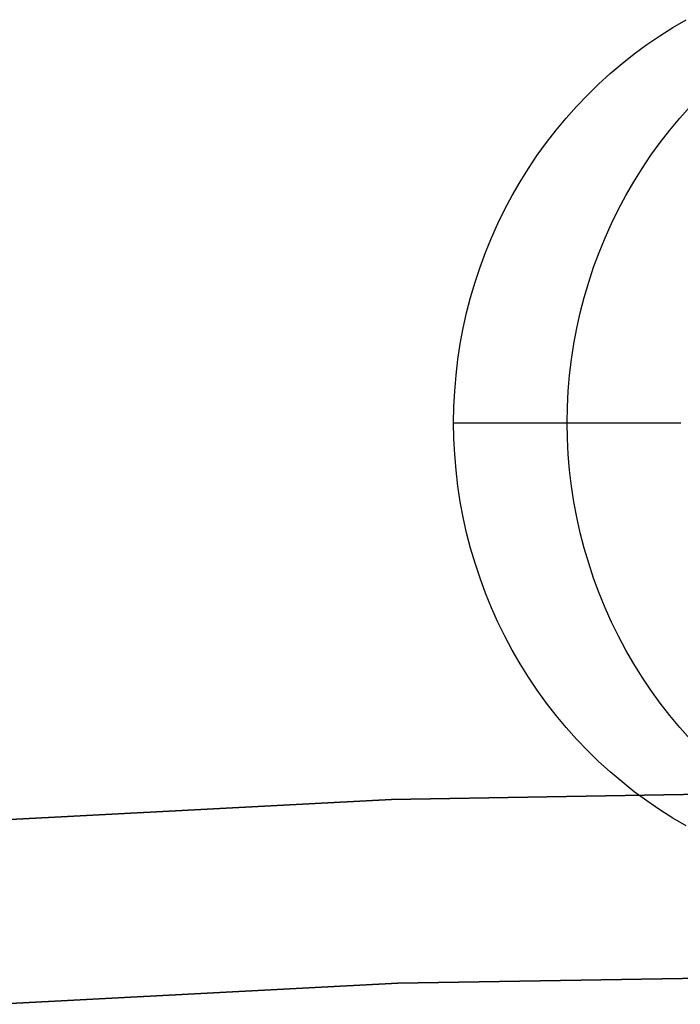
# Model space of a CAD drawing. Header units: millimetres. Extents: x 6038 to 7358, y -8545 to -7225.
# Tile 181 of 256: x 6694.05 to 6697.65, y -7820.82 to -7815.46. Entities that reach past the tile are written whole.
import ezdxf

# ---------------------------------------------------------------- set-up
doc = ezdxf.new("R2010")
doc.units = ezdxf.units.MM

msp = doc.modelspace()

# ---------------------------------------------------------------- linework, layer by layer
at = {"color": 7, "true_color": 0xffffff}
for p, q in [((6697.6054, -7815.5043, 68.674), (6697.6785, -7815.4616, 68.6909)), ((6697.6054, -7815.5043, 68.674), (6697.6785, -7815.4616, 68.6909)), ((6697.5338, -7815.5496, 68.6575), (6697.6054, -7815.5043, 68.674)), ((6697.5338, -7815.5496, 68.6575), (6697.6054, -7815.5043, 68.674)), ((6697.4638, -7815.5974, 68.6413), (6697.5338, -7815.5496, 68.6575)), ((6697.4638, -7815.5974, 68.6413), (6697.5338, -7815.5496, 68.6575)), ((6697.3954, -7815.6476, 68.6255), (6697.4638, -7815.5974, 68.6413)), ((6697.3954, -7815.6476, 68.6255), (6697.4638, -7815.5974, 68.6413)), ((6697.3288, -7815.7003, 68.6101), (6697.3954, -7815.6476, 68.6255)), ((6697.3288, -7815.7003, 68.6101), (6697.3954, -7815.6476, 68.6255)), ((6697.2639, -7815.7552, 68.5952), (6697.3288, -7815.7003, 68.6101)), ((6697.2639, -7815.7552, 68.5952), (6697.3288, -7815.7003, 68.6101)), ((6697.201, -7815.8125, 68.5807), (6697.2639, -7815.7552, 68.5952)), ((6697.201, -7815.8125, 68.5807), (6697.2639, -7815.7552, 68.5952)), ((6697.14, -7815.8719, 68.5666), (6697.201, -7815.8125, 68.5807)), ((6697.14, -7815.8719, 68.5666), (6697.201, -7815.8125, 68.5807)), ((6697.0811, -7815.9334, 68.553), (6697.14, -7815.8719, 68.5666)), ((6697.0811, -7815.9334, 68.553), (6697.14, -7815.8719, 68.5666)), ((6697.0242, -7815.997, 68.5398), (6697.0811, -7815.9334, 68.553)), ((6697.0242, -7815.997, 68.5398), (6697.0811, -7815.9334, 68.553)), ((6697.6428, -7815.997, 65.8603), (6697.6997, -7815.9334, 65.8734)), ((6696.9696, -7816.0626, 68.5272), (6697.0242, -7815.997, 68.5398)), ((6696.9696, -7816.0626, 68.5272), (6697.0242, -7815.997, 68.5398)), ((6697.5882, -7816.0626, 65.8477), (6697.6428, -7815.997, 65.8603)), ((6696.9171, -7816.1301, 68.5151), (6696.9696, -7816.0626, 68.5272)), ((6696.9171, -7816.1301, 68.5151), (6696.9696, -7816.0626, 68.5272)), ((6697.5357, -7816.1301, 65.8356), (6697.5882, -7816.0626, 65.8477)), ((6696.867, -7816.1994, 68.5035), (6696.9171, -7816.1301, 68.5151)), ((6696.867, -7816.1994, 68.5035), (6696.9171, -7816.1301, 68.5151)), ((6697.4856, -7816.1994, 65.824), (6697.5357, -7816.1301, 65.8356)), ((6696.8192, -7816.2704, 68.4925), (6696.867, -7816.1994, 68.5035)), ((6696.8192, -7816.2704, 68.4925), (6696.867, -7816.1994, 68.5035)), ((6697.4378, -7816.2704, 65.813), (6697.4856, -7816.1994, 65.824)), ((6696.7739, -7816.3431, 68.482), (6696.8192, -7816.2704, 68.4925)), ((6696.7739, -7816.3431, 68.482), (6696.8192, -7816.2704, 68.4925)), ((6697.3925, -7816.3431, 65.8025), (6697.4378, -7816.2704, 65.813)), ((6696.731, -7816.4173, 68.4721), (6696.7739, -7816.3431, 68.482)), ((6696.731, -7816.4173, 68.4721), (6696.7739, -7816.3431, 68.482)), ((6697.3496, -7816.4173, 65.7926), (6697.3925, -7816.3431, 65.8025)), ((6696.6906, -7816.493, 68.4628), (6696.731, -7816.4173, 68.4721)), ((6696.6906, -7816.493, 68.4628), (6696.731, -7816.4173, 68.4721)), ((6697.3093, -7816.493, 65.7833), (6697.3496, -7816.4173, 65.7926)), ((6696.6528, -7816.5701, 68.4541), (6696.6906, -7816.493, 68.4628)), ((6696.6528, -7816.5701, 68.4541), (6696.6906, -7816.493, 68.4628)), ((6697.2715, -7816.5701, 65.7746), (6697.3093, -7816.493, 65.7833)), ((6696.6177, -7816.6485, 68.446), (6696.6528, -7816.5701, 68.4541)), ((6696.6177, -7816.6485, 68.446), (6696.6528, -7816.5701, 68.4541)), ((6697.2363, -7816.6485, 65.7665), (6697.2715, -7816.5701, 65.7746)), ((6696.5852, -7816.7281, 68.4385), (6696.6177, -7816.6485, 68.446)), ((6696.5852, -7816.7281, 68.4385), (6696.6177, -7816.6485, 68.446)), ((6697.2038, -7816.7281, 65.759), (6697.2363, -7816.6485, 65.7665)), ((6696.5553, -7816.8088, 68.4316), (6696.5852, -7816.7281, 68.4385)), ((6696.5553, -7816.8088, 68.4316), (6696.5852, -7816.7281, 68.4385)), ((6697.174, -7816.8088, 65.7521), (6697.2038, -7816.7281, 65.759)), ((6696.5283, -7816.8905, 68.4253), (6696.5553, -7816.8088, 68.4316)), ((6696.5283, -7816.8905, 68.4253), (6696.5553, -7816.8088, 68.4316)), ((6697.1469, -7816.8905, 65.7458), (6697.174, -7816.8088, 65.7521)), ((6696.5039, -7816.9731, 68.4197), (6696.5283, -7816.8905, 68.4253)), ((6696.5039, -7816.9731, 68.4197), (6696.5283, -7816.8905, 68.4253)), ((6697.1225, -7816.9731, 65.7402), (6697.1469, -7816.8905, 65.7458)), ((6696.4824, -7817.0565, 68.4147), (6696.5039, -7816.9731, 68.4197)), ((6696.4824, -7817.0565, 68.4147), (6696.5039, -7816.9731, 68.4197)), ((6697.101, -7817.0565, 65.7352), (6697.1225, -7816.9731, 65.7402)), ((6696.4637, -7817.1407, 68.4104), (6696.4824, -7817.0565, 68.4147)), ((6696.4637, -7817.1407, 68.4104), (6696.4824, -7817.0565, 68.4147)), ((6697.0823, -7817.1407, 65.7309), (6697.101, -7817.0565, 65.7352)), ((6696.4478, -7817.2254, 68.4068), (6696.4637, -7817.1407, 68.4104)), ((6696.4478, -7817.2254, 68.4068), (6696.4637, -7817.1407, 68.4104)), ((6697.0664, -7817.2254, 65.7272), (6697.0823, -7817.1407, 65.7309)), ((6696.4348, -7817.3107, 68.4038), (6696.4478, -7817.2254, 68.4068)), ((6696.4348, -7817.3107, 68.4038), (6696.4478, -7817.2254, 68.4068)), ((6697.0534, -7817.3107, 65.7242), (6697.0664, -7817.2254, 65.7272)), ((6696.4247, -7817.3964, 68.4014), (6696.4348, -7817.3107, 68.4038)), ((6696.4247, -7817.3964, 68.4014), (6696.4348, -7817.3107, 68.4038)), ((6697.0433, -7817.3964, 65.7219), (6697.0534, -7817.3107, 65.7242)), ((6696.4174, -7817.4824, 68.3997), (6696.4247, -7817.3964, 68.4014)), ((6696.4174, -7817.4824, 68.3997), (6696.4247, -7817.3964, 68.4014)), ((6697.036, -7817.4824, 65.7202), (6697.0433, -7817.3964, 65.7219)), ((6696.4131, -7817.5685, 68.3987), (6696.4174, -7817.4824, 68.3997)), ((6696.4131, -7817.5685, 68.3987), (6696.4174, -7817.4824, 68.3997)), ((6697.0317, -7817.5685, 65.7192), (6697.036, -7817.4824, 65.7202)), ((6696.4116, -7817.6548, 68.3984), (6696.4131, -7817.5685, 68.3987)), ((6696.4116, -7817.6548, 68.3984), (6696.4131, -7817.5685, 68.3987)), ((6697.0302, -7817.6548, 65.7189), (6697.0317, -7817.5685, 65.7192)), ((6696.4116, -7817.6548, 68.3984), (6697.6488, -7817.6548, 63.0394)), ((6696.4131, -7817.7411, 68.3987), (6696.4116, -7817.6548, 68.3984)), ((6696.4116, -7817.6548, 68.3984), (6697.6488, -7817.6548, 63.0394)), ((6696.4131, -7817.7411, 68.3987), (6696.4116, -7817.6548, 68.3984)), ((6697.0317, -7817.7411, 65.7192), (6697.0302, -7817.6548, 65.7189)), ((6696.4174, -7817.8273, 68.3997), (6696.4131, -7817.7411, 68.3987)), ((6696.4174, -7817.8273, 68.3997), (6696.4131, -7817.7411, 68.3987)), ((6697.036, -7817.8273, 65.7202), (6697.0317, -7817.7411, 65.7192)), ((6696.4247, -7817.9133, 68.4014), (6696.4174, -7817.8273, 68.3997)), ((6696.4247, -7817.9133, 68.4014), (6696.4174, -7817.8273, 68.3997)), ((6697.0433, -7817.9133, 65.7219), (6697.036, -7817.8273, 65.7202)), ((6696.4348, -7817.999, 68.4038), (6696.4247, -7817.9133, 68.4014)), ((6696.4348, -7817.999, 68.4038), (6696.4247, -7817.9133, 68.4014)), ((6697.0534, -7817.999, 65.7242), (6697.0433, -7817.9133, 65.7219)), ((6696.4478, -7818.0842, 68.4068), (6696.4348, -7817.999, 68.4038)), ((6696.4478, -7818.0842, 68.4068), (6696.4348, -7817.999, 68.4038)), ((6697.0664, -7818.0842, 65.7272), (6697.0534, -7817.999, 65.7242)), ((6696.4637, -7818.169, 68.4104), (6696.4478, -7818.0842, 68.4068)), ((6696.4637, -7818.169, 68.4104), (6696.4478, -7818.0842, 68.4068)), ((6697.0823, -7818.169, 65.7309), (6697.0664, -7818.0842, 65.7272)), ((6696.4824, -7818.2531, 68.4147), (6696.4637, -7818.169, 68.4104)), ((6696.4824, -7818.2531, 68.4147), (6696.4637, -7818.169, 68.4104)), ((6697.101, -7818.2531, 65.7352), (6697.0823, -7818.169, 65.7309)), ((6696.5039, -7818.3366, 68.4197), (6696.4824, -7818.2531, 68.4147)), ((6696.5039, -7818.3366, 68.4197), (6696.4824, -7818.2531, 68.4147)), ((6697.1225, -7818.3366, 65.7402), (6697.101, -7818.2531, 65.7352)), ((6696.5283, -7818.4192, 68.4253), (6696.5039, -7818.3366, 68.4197)), ((6696.5283, -7818.4192, 68.4253), (6696.5039, -7818.3366, 68.4197)), ((6697.1469, -7818.4192, 65.7458), (6697.1225, -7818.3366, 65.7402)), ((6696.5553, -7818.5009, 68.4316), (6696.5283, -7818.4192, 68.4253)), ((6696.5553, -7818.5009, 68.4316), (6696.5283, -7818.4192, 68.4253)), ((6697.174, -7818.5009, 65.7521), (6697.1469, -7818.4192, 65.7458)), ((6696.5852, -7818.5816, 68.4385), (6696.5553, -7818.5009, 68.4316)), ((6696.5852, -7818.5816, 68.4385), (6696.5553, -7818.5009, 68.4316)), ((6697.2038, -7818.5816, 65.759), (6697.174, -7818.5009, 65.7521)), ((6696.6177, -7818.6612, 68.446), (6696.5852, -7818.5816, 68.4385)), ((6696.6177, -7818.6612, 68.446), (6696.5852, -7818.5816, 68.4385)), ((6697.2363, -7818.6612, 65.7665), (6697.2038, -7818.5816, 65.759)), ((6696.6528, -7818.7395, 68.4541), (6696.6177, -7818.6612, 68.446)), ((6696.6528, -7818.7395, 68.4541), (6696.6177, -7818.6612, 68.446)), ((6697.2715, -7818.7395, 65.7746), (6697.2363, -7818.6612, 65.7665)), ((6696.6906, -7818.8166, 68.4628), (6696.6528, -7818.7395, 68.4541)), ((6696.6906, -7818.8166, 68.4628), (6696.6528, -7818.7395, 68.4541)), ((6697.3093, -7818.8166, 65.7833), (6697.2715, -7818.7395, 65.7746)), ((6696.731, -7818.8924, 68.4721), (6696.6906, -7818.8166, 68.4628)), ((6696.731, -7818.8924, 68.4721), (6696.6906, -7818.8166, 68.4628)), ((6697.3496, -7818.8924, 65.7926), (6697.3093, -7818.8166, 65.7833)), ((6696.7739, -7818.9666, 68.482), (6696.731, -7818.8924, 68.4721)), ((6696.7739, -7818.9666, 68.482), (6696.731, -7818.8924, 68.4721)), ((6697.3925, -7818.9666, 65.8025), (6697.3496, -7818.8924, 65.7926)), ((6696.8192, -7819.0393, 68.4925), (6696.7739, -7818.9666, 68.482)), ((6696.8192, -7819.0393, 68.4925), (6696.7739, -7818.9666, 68.482)), ((6697.4378, -7819.0393, 65.813), (6697.3925, -7818.9666, 65.8025)), ((6696.867, -7819.1103, 68.5035), (6696.8192, -7819.0393, 68.4925)), ((6696.867, -7819.1103, 68.5035), (6696.8192, -7819.0393, 68.4925)), ((6697.4856, -7819.1103, 65.824), (6697.4378, -7819.0393, 65.813)), ((6696.9171, -7819.1796, 68.5151), (6696.867, -7819.1103, 68.5035)), ((6696.9171, -7819.1796, 68.5151), (6696.867, -7819.1103, 68.5035)), ((6697.5357, -7819.1796, 65.8356), (6697.4856, -7819.1103, 65.824)), ((6696.9696, -7819.2471, 68.5272), (6696.9171, -7819.1796, 68.5151)), ((6696.9696, -7819.2471, 68.5272), (6696.9171, -7819.1796, 68.5151)), ((6697.5882, -7819.2471, 65.8477), (6697.5357, -7819.1796, 65.8356)), ((6697.0242, -7819.3126, 68.5398), (6696.9696, -7819.2471, 68.5272)), ((6697.0242, -7819.3126, 68.5398), (6696.9696, -7819.2471, 68.5272)), ((6697.6428, -7819.3126, 65.8603), (6697.5882, -7819.2471, 65.8477)), ((6697.0811, -7819.3762, 68.553), (6697.0242, -7819.3126, 68.5398)), ((6697.0811, -7819.3762, 68.553), (6697.0242, -7819.3126, 68.5398)), ((6697.6997, -7819.3762, 65.8734), (6697.6428, -7819.3126, 65.8603)), ((6697.14, -7819.4378, 68.5666), (6697.0811, -7819.3762, 68.553)), ((6697.14, -7819.4378, 68.5666), (6697.0811, -7819.3762, 68.553)), ((6697.201, -7819.4972, 68.5807), (6697.14, -7819.4378, 68.5666)), ((6697.201, -7819.4972, 68.5807), (6697.14, -7819.4378, 68.5666)), ((6697.2639, -7819.5544, 68.5952), (6697.201, -7819.4972, 68.5807)), ((6697.2639, -7819.5544, 68.5952), (6697.201, -7819.4972, 68.5807)), ((6697.3288, -7819.6094, 68.6101), (6697.2639, -7819.5544, 68.5952)), ((6697.3288, -7819.6094, 68.6101), (6697.2639, -7819.5544, 68.5952)), ((6697.3954, -7819.6621, 68.6255), (6697.3288, -7819.6094, 68.6101)), ((6697.3954, -7819.6621, 68.6255), (6697.3288, -7819.6094, 68.6101)), ((6696.0728, -7819.7052, 259.6), (6698.3164, -7819.6665, 259.6)), ((6698.3164, -7819.6665, 231.7162), (6696.0728, -7819.7052, 231.7162)), ((6698.3164, -7819.6665, 245.6581), (6696.0728, -7819.7052, 245.6581)), ((6698.3164, -7819.6665, 231.7162), (6696.0728, -7819.7052, 231.7162)), ((6696.0728, -7819.7052, 259.6), (6698.3164, -7819.6665, 259.6)), ((6697.4638, -7819.7123, 68.6413), (6697.3954, -7819.6621, 68.6255)), ((6697.4638, -7819.7123, 68.6413), (6697.3954, -7819.6621, 68.6255)), ((6693.8319, -7819.8214, 259.6), (6696.0728, -7819.7052, 259.6)), ((6696.0728, -7819.7052, 231.7162), (6693.8319, -7819.8214, 231.7162)), ((6696.0728, -7819.7052, 245.6581), (6693.8319, -7819.8214, 245.6581)), ((6696.0728, -7819.7052, 231.7162), (6693.8319, -7819.8214, 231.7162)), ((6693.8319, -7819.8214, 259.6), (6696.0728, -7819.7052, 259.6)), ((6697.5338, -7819.7601, 68.6575), (6697.4638, -7819.7123, 68.6413)), ((6697.5338, -7819.7601, 68.6575), (6697.4638, -7819.7123, 68.6413)), ((6697.6054, -7819.8054, 68.674), (6697.5338, -7819.7601, 68.6575)), ((6697.6054, -7819.8054, 68.674), (6697.5338, -7819.7601, 68.6575)), ((6697.6785, -7819.8481, 68.6909), (6697.6054, -7819.8054, 68.674)), ((6697.6785, -7819.8481, 68.6909), (6697.6054, -7819.8054, 68.674)), ((6698.3164, -7820.6665, 231.7162), (6696.1073, -7820.7047, 231.7162)), ((6696.1073, -7820.7047, 259.6), (6698.3164, -7820.6665, 259.6)), ((6698.3164, -7820.6665, 231.7162), (6696.1073, -7820.7047, 231.7162)), ((6698.3164, -7820.6665, 245.6581), (6696.1073, -7820.7047, 245.6581)), ((6696.1073, -7820.7047, 259.6), (6698.3164, -7820.6665, 259.6)), ((6696.1073, -7820.7047, 231.7162), (6693.9009, -7820.819, 231.7162)), ((6693.9009, -7820.819, 259.6), (6696.1073, -7820.7047, 259.6)), ((6696.1073, -7820.7047, 231.7162), (6693.9009, -7820.819, 231.7162)), ((6696.1073, -7820.7047, 245.6581), (6693.9009, -7820.819, 245.6581)), ((6693.9009, -7820.819, 259.6), (6696.1073, -7820.7047, 259.6))]:
    msp.add_line(p, q, dxfattribs=at)

doc.saveas('drawing.dxf')
